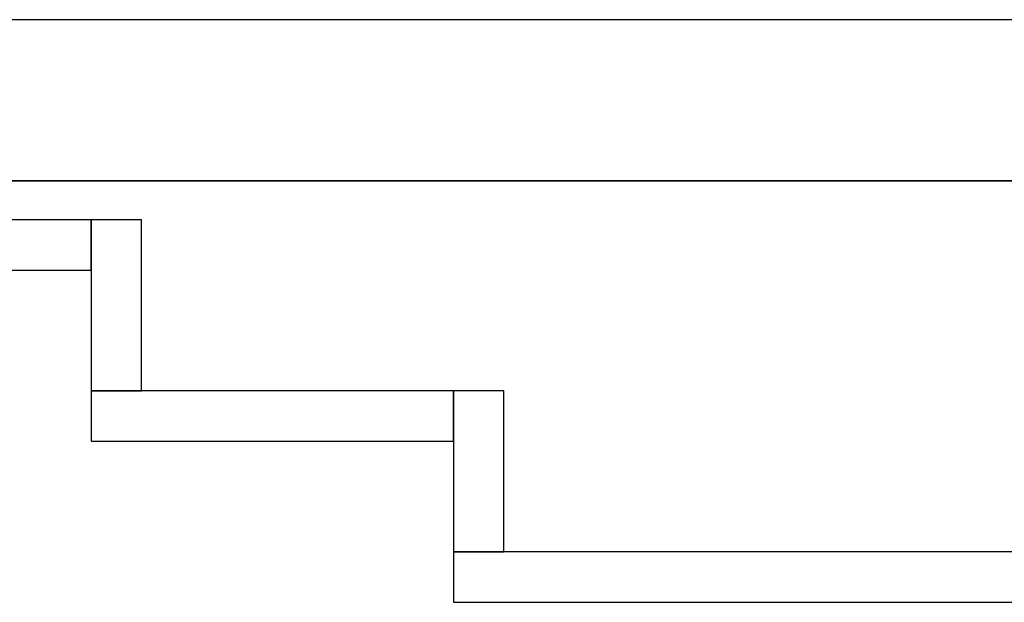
# Model space of a CAD drawing. Header units: metres. Extents: x 397.7 to 427.5, y 12.7 to 28.4.
# Tile 49 of 147: x 405.566 to 406.544, y 27.649 to 28.228. Entities that reach past the tile are written whole.
import ezdxf

# ---------------------------------------------------------------- set-up
doc = ezdxf.new("R2010")
doc.units = ezdxf.units.M
doc.layers.add('01_SUELOS', color=7, linetype='Continuous', lineweight=25, true_color=0x007f00)
doc.layers.add('A-WALL-____-MCUT', color=7, linetype='Continuous', lineweight=25)
doc.layers.add('A-WALL-____-OTLN', color=7, linetype='Continuous', lineweight=25)

# ---------------------------------------------------------------- blocks, each defined once
blk = doc.blocks.new('Family - Evans P3-156260-06_ENLLUMENAT_P3')
at = {"layer": 'A-WALL-____-MCUT', "color": 253, "true_color": 0xaaaaaa}
for p, q in [((0.17, 0.05), (0, 0.05)), ((0, 0.05), (0, 0)), ((0.17, 0), (0.17, 0.05)), ((0, 0), (0.17, 0))]:
    blk.add_line(p, q, dxfattribs=at)
at = {"layer": 'A-WALL-____-OTLN', "color": 253, "true_color": 0xaaaaaa}
for p, q in [((0.17, 0.05), (0, 0.05)), ((0, 0.05), (0, 0)), ((0.17, 0), (0.17, 0.05)), ((0, 0), (0.17, 0))]:
    blk.add_line(p, q, dxfattribs=at)
at = {"layer": 'A-WALL-____-OTLN', "color": 253, "lineweight": 18, "true_color": 0xaaaaaa}
blk.add_line((0, 0), (0.17, 0), dxfattribs=at)
blk = doc.blocks.new('Family - Evans P3-156328-06_ENLLUMENAT_P3')
at = {"layer": 'A-WALL-____-MCUT', "color": 253, "true_color": 0xaaaaaa}
for p, q in [((2.89049, 0.05), (0, 0.05)), ((0, 0.05), (0, 0)), ((0, 0), (2.89049, 0))]:
    blk.add_line(p, q, dxfattribs=at)
at = {"layer": 'A-WALL-____-OTLN', "color": 253, "true_color": 0xaaaaaa}
for p, q in [((2.89049, 0.05), (0, 0.05)), ((0, 0.05), (0, 0)), ((0, 0), (2.89049, 0))]:
    blk.add_line(p, q, dxfattribs=at)
at = {"layer": 'A-WALL-____-OTLN', "color": 253, "lineweight": 18, "true_color": 0xaaaaaa}
blk.add_line((0, 0), (2.89049, 0), dxfattribs=at)
blk = doc.blocks.new('Family - Evans P3-156349-06_ENLLUMENAT_P3')
at = {"layer": 'A-WALL-____-MCUT', "color": 253, "true_color": 0xaaaaaa}
for p, q in [((25.58768, 0.16), (0.03316, 0.16)), ((0, 0), (25.55598, 0))]:
    blk.add_line(p, q, dxfattribs=at)
at = {"layer": 'A-WALL-____-OTLN', "color": 253, "true_color": 0xaaaaaa}
for p, q in [((25.58768, 0.16), (0.03316, 0.16)), ((0, 0), (25.55598, 0))]:
    blk.add_line(p, q, dxfattribs=at)
at = {"layer": 'A-WALL-____-OTLN', "color": 253, "lineweight": 18, "true_color": 0xaaaaaa}
blk.add_line((0, 0), (25.55598, 0), dxfattribs=at)
blk = doc.blocks.new('Family - Evans P3-156401-06_ENLLUMENAT_P3')
at = {"layer": 'A-WALL-____-MCUT', "color": 253, "true_color": 0xaaaaaa}
for p, q in [((0.16, 0.05), (0, 0.05)), ((0, 0.05), (0, 0)), ((0.16, 0), (0.16, 0.05)), ((0, 0), (0.16, 0))]:
    blk.add_line(p, q, dxfattribs=at)
at = {"layer": 'A-WALL-____-OTLN', "color": 253, "true_color": 0xaaaaaa}
for p, q in [((0.16, 0.05), (0, 0.05)), ((0, 0.05), (0, 0)), ((0.16, 0), (0.16, 0.05)), ((0, 0), (0.16, 0))]:
    blk.add_line(p, q, dxfattribs=at)
at = {"layer": 'A-WALL-____-OTLN', "color": 253, "lineweight": 18, "true_color": 0xaaaaaa}
blk.add_line((0, 0), (0.16, 0), dxfattribs=at)
blk = doc.blocks.new('Family - Paviment P3-156431-06_ENLLUMENAT_P3')
at = {"layer": '01_SUELOS', "color": 9, "true_color": 0xaad4aa}
for p, q in [((12.35361, 14.95767), (2.96349, 14.95764)), ((2.96349, 14.95764), (12.35361, 14.95767))]:
    blk.add_line(p, q, dxfattribs=at)
blk = doc.blocks.new('Family - Evans P3-156631-06_ENLLUMENAT_P3')
at = {"layer": 'A-WALL-____-MCUT', "color": 253, "true_color": 0xaaaaaa}
for p, q in [((0.36, 0.05), (0, 0.05)), ((0, 0.05), (0, 0)), ((0.36, 0), (0.36, 0.05)), ((0, 0), (0.36, 0))]:
    blk.add_line(p, q, dxfattribs=at)
at = {"layer": 'A-WALL-____-OTLN', "color": 253, "true_color": 0xaaaaaa}
for p, q in [((0.36, 0.05), (0, 0.05)), ((0, 0.05), (0, 0)), ((0.36, 0), (0.36, 0.05)), ((0, 0), (0.36, 0))]:
    blk.add_line(p, q, dxfattribs=at)
at = {"layer": 'A-WALL-____-OTLN', "color": 253, "lineweight": 18, "true_color": 0xaaaaaa}
blk.add_line((0, 0), (0.36, 0), dxfattribs=at)
blk = doc.blocks.new('Family - Evans P3-156789-06_ENLLUMENAT_P3')
at = {"layer": 'A-WALL-____-MCUT', "color": 253, "true_color": 0xaaaaaa}
for p, q in [((1.2, 0.05), (0, 0.05)), ((0, 0.05), (0, 0)), ((1.2, 0), (1.2, 0.05)), ((0, 0), (1.2, 0))]:
    blk.add_line(p, q, dxfattribs=at)
at = {"layer": 'A-WALL-____-OTLN', "color": 253, "true_color": 0xaaaaaa}
for p, q in [((1.2, 0.05), (0, 0.05)), ((0, 0.05), (0, 0)), ((1.2, 0), (1.2, 0.05)), ((0, 0), (1.2, 0))]:
    blk.add_line(p, q, dxfattribs=at)
at = {"layer": 'A-WALL-____-OTLN', "color": 253, "lineweight": 18, "true_color": 0xaaaaaa}
blk.add_line((0, 0), (1.2, 0), dxfattribs=at)
blk = doc.blocks.new('LONDR55-XX_ZZ-ARQ-CAA-M3D-Londres55_ifc-1-06_ENLLUMENAT_P3')
at = {"layer": '01_SUELOS', "color": 253, "lineweight": 18, "true_color": 0xaaaaaa}
blk.add_blockref('Family - Paviment P3-156431-06_ENLLUMENAT_P3', (398.29523, 13.11061), dxfattribs=at)
at = {"layer": 'A-WALL-____-OTLN', "color": 253, "lineweight": 18, "true_color": 0xaaaaaa}
for name, p, rotation in [('Family - Evans P3-156349-06_ENLLUMENAT_P3', (426.84641, 28.22825), 180), ('Family - Evans P3-156260-06_ENLLUMENAT_P3', (405.63698, 28.02946), 270), ('Family - Evans P3-156401-06_ENLLUMENAT_P3', (405.99698, 27.85946), 270)]:
    blk.add_blockref(name, p, dxfattribs=dict(at, rotation=rotation))
for name, p in [('Family - Evans P3-156789-06_ENLLUMENAT_P3', (404.43698, 27.97946)), ('Family - Evans P3-156631-06_ENLLUMENAT_P3', (405.63698, 27.80946)), ('Family - Evans P3-156328-06_ENLLUMENAT_P3', (405.99698, 27.64946))]:
    blk.add_blockref(name, p, dxfattribs=at)

msp = doc.modelspace()

# ---------------------------------------------------------------- block references
at = {"lineweight": 5}
msp.add_blockref('LONDR55-XX_ZZ-ARQ-CAA-M3D-Londres55_ifc-1-06_ENLLUMENAT_P3', (0, 0), dxfattribs=at)

doc.saveas('drawing.dxf')
